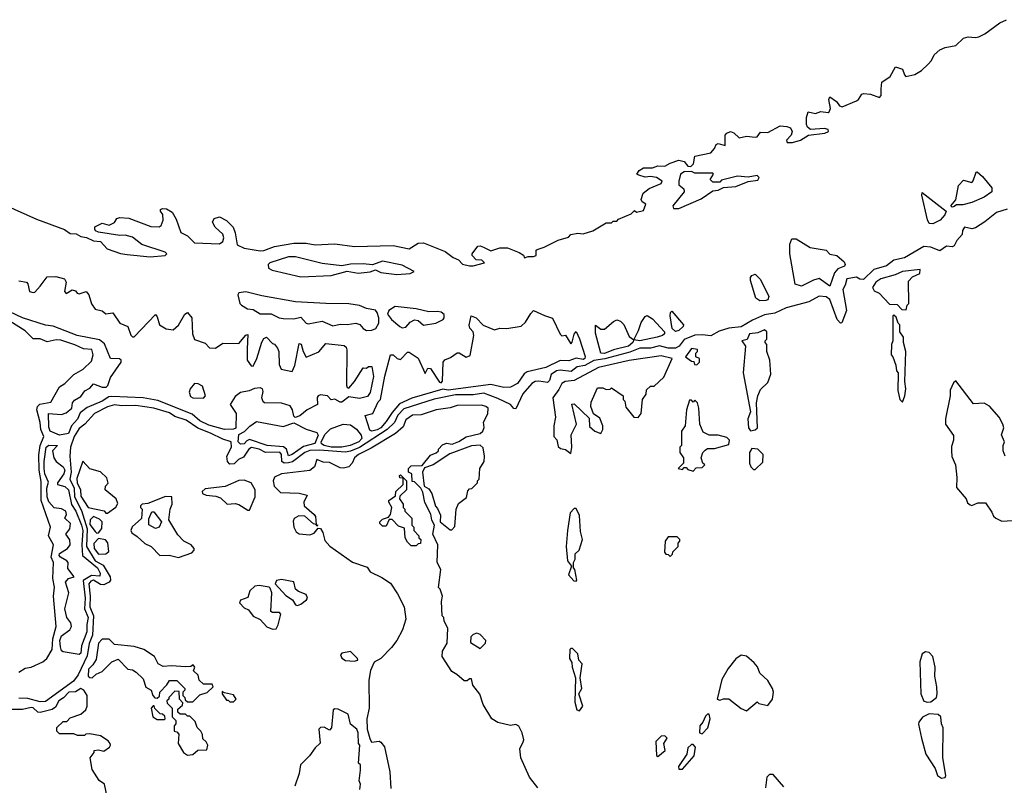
# Model space of a CAD drawing. Extents: x 1966327 to 2147849, y 395140 to 552178.
# Tile 49 of 256: x 2051820 to 2057368, y 440929 to 445245. Entities that reach past the tile are written whole.
import ezdxf

# ---------------------------------------------------------------- set-up
doc = ezdxf.new("R2010")
doc.units = 0

msp = doc.modelspace()

# ---------------------------------------------------------------- linework, layer by layer
at = {"layer": '0CON20XD'}
for points in [[(2056674.6, 444854.6), (2056677.4, 444892.6), (2056724.6, 444925), (2056755, 444978.6), (2056795.3, 444965.3), (2056805, 444933.3), (2056814.2, 444924.2), (2056864.3, 444935.7), (2056901.3, 444958.7), (2056940, 444995), (2056958.1, 445015), (2056973.8, 445046.2), (2057005.2, 445074.8), (2057035, 445088.7), (2057095, 445099.4), (2057138.3, 445141.7), (2057165, 445148.2), (2057205, 445143.8), (2057225, 445147.7), (2057258.6, 445165), (2057342.1, 445227.9), (2057380.8, 445245)], [(2051735, 444200.9), (2051915, 444119.7), (2052072.2, 444062.2), (2052105, 444039.6), (2052138.5, 444038.5), (2052165, 444022.5), (2052196.7, 444016.7), (2052235, 443997.8), (2052275, 443994.4), (2052313.2, 443953.2), (2052387.9, 443927.9), (2052425, 443922), (2052555, 443907.5), (2052640, 443915), (2052650, 443925), (2052640, 443935), (2052508.3, 443978.3), (2052455, 444019.2), (2052415, 444030.8), (2052385, 444029.4), (2052265, 444046.7), (2052247.5, 444055), (2052242.5, 444065), (2052243.3, 444076.7), (2052285, 444097.5), (2052325, 444087.5), (2052355, 444102.5), (2052367.5, 444125), (2052385, 444130), (2052435, 444125.8), (2052559.4, 444079.4), (2052605, 444076.7), (2052616.4, 444085), (2052628.1, 444115), (2052626.2, 444146.2), (2052614.3, 444165.7), (2052614, 444175), (2052625, 444180.4), (2052648.1, 444178.1), (2052679.5, 444159.5), (2052701.2, 444121.2), (2052728.2, 444045), (2052765.8, 444025.8), (2052805, 443987.1), (2052945, 443981.9), (2052965.5, 443995), (2052970, 444015), (2052965.5, 444035.5), (2052922, 444075), (2052907, 444103), (2052916.7, 444125), (2052945, 444134), (2052985, 444112.2), (2053022.2, 444075), (2053034.1, 444044.1), (2053046.2, 443975), (2053085, 443958), (2053175, 443941.2), (2053195, 443943.3), (2053255, 443966.7), (2053365, 443986.2), (2053435, 443986.2), (2053485, 443976.7), (2053595, 443982), (2053705.9, 443965.9), (2053925, 443971.6), (2054015, 443954.3), (2054065.6, 443984.4), (2054095, 443987.6), (2054217.4, 443937.4), (2054261.9, 443905), (2054292.2, 443892.2), (2054315, 443867.5), (2054355, 443856.7), (2054375, 443856.7), (2054440, 443875), (2054425, 443890), (2054391.7, 443891.7), (2054370, 443915), (2054370, 443925), (2054402.1, 443967.9), (2054415, 443970.8), (2054433.1, 443963.1), (2054475, 443942.9), (2054525, 443959.4), (2054568.1, 443958.1), (2054633.6, 443933.6), (2054658.3, 443918.3), (2054665, 443902.5), (2054685, 443910), (2054715, 443910), (2054730, 443915), (2054730, 443945), (2054735, 443950), (2054775, 443962.5), (2054855, 444002.5), (2054911.7, 444018.3), (2054926.1, 444033.9), (2054965, 444041.2), (2054995, 444037.5), (2055050, 444055), (2055125, 444100), (2055155, 444100), (2055165, 444110), (2055185, 444110), (2055195, 444120), (2055265, 444150), (2055285, 444170), (2055295, 444160), (2055335, 444170), (2055347.5, 444205), (2055328, 444218), (2055321.7, 444231.7), (2055333.1, 444266.9), (2055366.8, 444293.2), (2055435, 444321.2), (2055440, 444335), (2055407.5, 444355), (2055375, 444361.4), (2055345, 444358.1), (2055308.1, 444368.1), (2055296.7, 444375), (2055310, 444395), (2055335, 444410.4), (2055385, 444409.7), (2055415, 444421.1), (2055455, 444419.2), (2055485, 444436.9), (2055535, 444453.9), (2055564, 444445), (2055585, 444420), (2055601.7, 444418.3), (2055617, 444433), (2055625, 444476.2), (2055713.8, 444495), (2055735, 444518.8), (2055745, 444541.9), (2055755, 444546.9), (2055795.6, 444535), (2055795.9, 444595), (2055804.1, 444605.9), (2055825, 444614.8), (2055845, 444606.8), (2055875, 444579.7), (2055915, 444587.7), (2055965, 444582), (2055975, 444585.6), (2055995, 444611.8), (2056035, 444609.6), (2056105, 444646.8), (2056143.1, 444643.1), (2056163.3, 444635), (2056173.3, 444615), (2056167.5, 444595), (2056140, 444565), (2056145, 444552.5), (2056175, 444553.3), (2056220, 444565), (2056265, 444593.3), (2056357.5, 444605), (2056376.7, 444615), (2056375, 444626), (2056355, 444630.8), (2056276.7, 444626.7), (2056260, 444640), (2056253.3, 444653.3), (2056254.2, 444694.2), (2056263.9, 444726.1), (2056305, 444715.6), (2056335, 444727.8), (2056375, 444721.1), (2056382, 444725), (2056388.4, 444745), (2056378.9, 444795), (2056385, 444810), (2056423.1, 444783.1), (2056438.6, 444758.6), (2056455, 444754.1), (2056535, 444786.8), (2056546.7, 444795), (2056565, 444824.6), (2056575, 444828.8), (2056614.4, 444824.4), (2056665, 444807.1), (2056675, 444817.5), (2056674.6, 444854.6)], [(2055505, 444180), (2055535, 444181.4), (2055660, 444235), (2055725, 444280), (2055755, 444283.3), (2055785, 444300), (2055855, 444304.2), (2055925, 444332.5), (2055979.4, 444340.6), (2055986.5, 444355), (2055975, 444366.9), (2055925, 444357.5), (2055865, 444362.5), (2055775, 444340), (2055765, 444330), (2055725, 444330), (2055710, 444345), (2055730, 444375), (2055725, 444380), (2055625, 444380), (2055605, 444390), (2055565, 444387.5), (2055543.8, 444375), (2055533.9, 444333.9), (2055535, 444313.8), (2055562.3, 444292.3), (2055564, 444275), (2055500, 444195), (2055505, 444180)], [(2057075, 444187.5), (2057067.5, 444195), (2057095, 444230), (2057109.3, 444310.7), (2057138.8, 444341.2), (2057185, 444327.5), (2057193.6, 444336.4), (2057210, 444385), (2057215, 444386.7), (2057245, 444362), (2057297.7, 444297.7), (2057297.3, 444275), (2057255, 444244.8), (2057184.7, 444214.7), (2057135, 444201.2), (2057098, 444202), (2057085, 444192), (2057075, 444187.5)], [(2056965, 444094.8), (2056945.5, 444095.5), (2056935, 444116.7), (2056903.8, 444255), (2056905, 444270), (2057040, 444165), (2057032.9, 444145), (2057006.9, 444115), (2056965, 444094.8)], [(2057385, 444176.4), (2057325, 444158.9), (2057258.5, 444105), (2057205, 444071.2), (2057185, 444065.9), (2057143.6, 444076.4), (2057133.1, 444056.9), (2057130.8, 444035), (2057100.1, 443999.9), (2057085, 443970.9), (2057075, 443965.3), (2057042.5, 443967.5), (2057005, 443942.6), (2056955, 443963.3), (2056915, 443965.8), (2056805, 443902.5), (2056745, 443889.2), (2056705, 443857.7), (2056633.5, 443836.5), (2056575, 443781.2), (2056555, 443783.3), (2056535, 443794.3), (2056480.6, 443785), (2056471.7, 443748.3), (2056458.8, 443725), (2056478.1, 443605), (2056453.3, 443536.7), (2056445, 443534.2), (2056427.1, 443555), (2056385, 443668.7), (2056365, 443683.5), (2056325, 443686.7), (2056267.5, 443655), (2056138.4, 443621.6), (2056075, 443589.8), (2056017.8, 443582.2), (2055949.2, 443550.8), (2055885, 443512.8), (2055815, 443506.6), (2055761.5, 443488.5), (2055715, 443463.3), (2055665, 443469.5), (2055625, 443467.2), (2055565, 443442.4), (2055536.9, 443405), (2055515, 443393.2), (2055475, 443392.7), (2055425, 443407), (2055375, 443393.5), (2055315, 443393.5), (2055258.6, 443371.4), (2055116.3, 443333.7), (2055055.8, 443324.2), (2055005, 443296), (2054962.1, 443287.9), (2054927.7, 443262.3), (2054865, 443268.8), (2054844.4, 443265.6), (2054814.9, 443245), (2054805, 443211.9), (2054795, 443200.3), (2054745, 443208), (2054724.5, 443205.5), (2054705, 443194.7), (2054655, 443136.8), (2054615, 443052.4), (2054605, 443054.2), (2054585, 443075.5), (2054515, 443110), (2054435, 443139.7), (2054375, 443130.1), (2054275, 443129.5), (2054155, 443106.5), (2053985, 443052.2), (2053951.5, 443015), (2053931.4, 442975), (2053891.1, 442935), (2053735, 442833.8), (2053685, 442812.8), (2053655, 442807.4), (2053509.3, 442819.3), (2053455, 442817.3), (2053427.6, 442805), (2053357, 442753), (2053335, 442746.9), (2053310.5, 442745), (2053296.2, 442755), (2053294.9, 442795), (2053285, 442806.7), (2053205, 442805.3), (2053169.5, 442825), (2053127, 442833), (2053111.6, 442825), (2053081.1, 442778.9), (2053052.6, 442765), (2053028.1, 442741.9), (2053005, 442739.2), (2052990.2, 442755), (2052988, 442785), (2053012.8, 442835), (2053011.1, 442865), (2052965, 442879.8), (2052894.9, 442915.1), (2052822.9, 442942.9), (2052758, 442988), (2052695, 443007.8), (2052665, 443028.3), (2052575.1, 443055.1), (2052475, 443070.4), (2052395, 443067.9), (2052355, 443074.1), (2052315, 443062.9), (2052241.7, 443025), (2052187.1, 442965), (2052155, 442941.5), (2052127.3, 442895), (2052106, 442835), (2052102.8, 442785), (2052109.2, 442695), (2052101.9, 442655), (2052126.7, 442605), (2052128.9, 442555), (2052168.3, 442478.3), (2052200.1, 442375), (2052196.8, 442275), (2052245.3, 442195.3), (2052290.9, 442170.9), (2052329.3, 442105), (2052331.2, 442085), (2052323.9, 442075), (2052295, 442060.1), (2052275, 442061.9), (2052235, 442084.8), (2052220.8, 442079.2), (2052210.1, 442065), (2052216.7, 441995), (2052214.8, 441934.8), (2052235.7, 441885), (2052229.7, 441775), (2052212, 441728), (2052200.6, 441659.4), (2052148.6, 441551.4), (2052123.9, 441516.1), (2051965, 441401.9), (2051935, 441399.6), (2051865, 441419.5), (2051815, 441420.8)], [(2056225, 443742.8), (2056190, 443755), (2056160, 443925), (2056160.5, 443979.5), (2056170.7, 444009.3), (2056195, 444010), (2056275, 443960), (2056365, 443946.2), (2056384.2, 443924.2), (2056425, 443915.8), (2056465, 443880.8), (2056471.2, 443865), (2056467.2, 443855), (2056430, 443840), (2056411, 443819), (2056385, 443743.8), (2056325, 443785.3), (2056293.3, 443776.7), (2056225, 443742.8)], [(2053405, 443796.2), (2053575, 443803.5), (2053665, 443828), (2053727.1, 443817.1), (2053795, 443823.3), (2053825, 443834.3), (2053855, 443820), (2053945, 443809.6), (2054020, 443815), (2054042.5, 443825), (2053975, 443861.9), (2053865, 443884.3), (2053807.7, 443862.3), (2053755, 443868), (2053685, 443866.2), (2053635, 443856.7), (2053525, 443870), (2053375, 443907.5), (2053335, 443907.5), (2053230, 443875), (2053220, 443865), (2053222.5, 443845), (2053243.2, 443833.2), (2053405, 443796.2)], [(2055990.4, 443660.4), (2055968, 443675), (2055938.6, 443775), (2055938.8, 443791.2), (2055946.4, 443803.6), (2055965, 443810), (2055995, 443780), (2056040.8, 443685), (2056035, 443666.4), (2056025, 443662.2), (2055990.4, 443660.4)], [(2056815, 443610), (2056820, 443635), (2056830, 443645), (2056828.3, 443771.7), (2056850, 443795), (2056892.5, 443815), (2056895, 443836), (2056793.8, 443825), (2056753.1, 443806.9), (2056672.5, 443785), (2056643.8, 443765), (2056626, 443735), (2056635, 443717.5), (2056663, 443703), (2056721.7, 443641.7), (2056765, 443640), (2056791.7, 443611.7), (2056815, 443610)], [(2051815, 443773.3), (2051857.5, 443765), (2051865.8, 443755.8), (2051875, 443712.5), (2051895, 443706.7), (2051905, 443710), (2051936.2, 443743.8), (2051975, 443795.6), (2052022.9, 443797.1), (2052072.5, 443785), (2052081.2, 443765), (2052073.3, 443713.3), (2052081.7, 443701.7), (2052115, 443722.5), (2052135, 443717.5), (2052143.6, 443703.6), (2052155, 443700), (2052195, 443712.5), (2052210, 443695), (2052224.1, 443644.1), (2052245, 443612.5), (2052285, 443603.3), (2052305, 443586.7), (2052345, 443592.5), (2052384.1, 443534.1), (2052430, 443515), (2052446.4, 443466.4), (2052455, 443457.5), (2052465, 443457.5), (2052585, 443582.5), (2052595, 443570), (2052607.5, 443525), (2052645, 443502.5), (2052685, 443497.5), (2052715, 443523.3), (2052750, 443585), (2052765, 443594.2), (2052790, 443565), (2052793.1, 443475), (2052805, 443442.5), (2052865, 443422.5), (2052890, 443395), (2052923, 443393), (2052965, 443422.5), (2053055, 443420), (2053095, 443466.7), (2053105, 443470), (2053101.1, 443388.9), (2053101.2, 443325), (2053123.6, 443293.6), (2053135, 443292.5), (2053157.1, 443335), (2053185, 443427.5), (2053195, 443447.5), (2053210, 443455), (2053245, 443420), (2053256.4, 443416.4), (2053273.6, 443393.6), (2053280, 443375), (2053281.7, 443301.7), (2053292.5, 443275), (2053355, 443262.5), (2053370.8, 443295), (2053395, 443420), (2053405.9, 443415.9), (2053416.7, 443375), (2053435, 443342.5), (2053505, 443372.5), (2053545, 443420), (2053648.3, 443408.3), (2053659.7, 443399.7), (2053663.9, 443383.9), (2053662, 443185), (2053665, 443172.5), (2053675, 443167.5), (2053706.7, 443205), (2053755, 443282.5), (2053775, 443280), (2053785, 443290), (2053805, 443290), (2053813.6, 443233.6), (2053795.7, 443144.3), (2053779.8, 443120.2), (2053735, 443110), (2053675, 443120), (2053635, 443089.2), (2053625, 443089.2), (2053595, 443106), (2053575, 443102.5), (2053555, 443125.5), (2053515, 443129.6), (2053502, 443125), (2053496, 443115), (2053497.5, 443075), (2053440, 443045), (2053398.3, 443011.7), (2053373, 443003), (2053365, 443010), (2053358, 443045), (2053345, 443067.5), (2053295, 443082.5), (2053200, 443085), (2053191.7, 443091.7), (2053184.2, 443114.2), (2053191.4, 443148.6), (2053188.6, 443165), (2053175, 443170), (2053143.6, 443166.4), (2053113.6, 443153.6), (2053065, 443143.8), (2053035, 443121.2), (2053006, 443075), (2053040, 443025), (2053037, 442943), (2053025, 442937.5), (2052974.2, 442935.8), (2052885, 442959.8), (2052835, 442983.3), (2052791.5, 443021.5), (2052598.5, 443098.5), (2052515, 443113.9), (2052338.4, 443121.6), (2052321.5, 443118.5), (2052285, 443094.8), (2052200.7, 443059.3), (2052160.8, 443029.2), (2052145, 442992.5), (2052111.8, 442955), (2052095, 442913.1), (2052045, 442903.3)], [(2053775, 443493), (2053805, 443494), (2053825.9, 443505), (2053842.8, 443535), (2053843.9, 443565), (2053835, 443594), (2053825, 443608.1), (2053775, 443617.5), (2053735, 443634.2), (2053675, 443644.2), (2053545.7, 443644.3), (2053375, 443655.5), (2053185, 443688.9), (2053095, 443710.8), (2053055, 443706.2), (2053048.8, 443695), (2053060, 443645), (2053070, 443635), (2053104, 443615), (2053135, 443610.8), (2053175, 443587.4), (2053236.6, 443586.6), (2053281.4, 443565), (2053305, 443560.2), (2053365, 443558.4), (2053405, 443567.8), (2053434.2, 443535), (2053445, 443531.3), (2053525, 443545.3), (2053585, 443519.8), (2053625, 443529), (2053665, 443526.6), (2053715, 443534.6), (2053737.4, 443527.4), (2053755.4, 443505), (2053775, 443493)], [(2052045, 442903.3), (2051992.5, 442925), (2051985, 442947.5), (2051982.7, 443025), (2052055, 443020.4), (2052081.7, 443028.3), (2052113.8, 443055), (2052118, 443085), (2052128.8, 443101.2), (2052165, 443121.2), (2052187.3, 443152.7), (2052215, 443168.8), (2052235, 443193.3), (2052285, 443174.2), (2052307.3, 443172.7), (2052317.1, 443182.9), (2052331.7, 443228.3), (2052392.5, 443315), (2052392.5, 443325), (2052383, 443333), (2052332.5, 443335), (2052298.8, 443418.8), (2052269.5, 443439.5), (2052143.3, 443465), (2052008.1, 443518.1), (2051965, 443523.8), (2051835, 443565.2), (2051765, 443599)], [(2053805, 442925.7), (2053792.1, 442932.1), (2053766.7, 443013.3), (2053810, 443025), (2053839.3, 443090.7), (2053852.5, 443105), (2053877.5, 443235), (2053910, 443355), (2053925, 443356.7), (2053947.5, 443335), (2053965, 443330), (2054005, 443370), (2054015, 443370), (2054065, 443337.5), (2054105, 443250), (2054120, 443280), (2054135, 443278.8), (2054185, 443202.5), (2054195, 443197.5), (2054203, 443207), (2054206.4, 443313.6), (2054215, 443327.5), (2054248.3, 443341.7), (2054285, 443367.5), (2054296.7, 443366.7), (2054335, 443342.5), (2054357.7, 443352.3), (2054378.8, 443465), (2054375.9, 443485.9), (2054356.7, 443506.7), (2054352.4, 443522.4), (2054363.4, 443576.6), (2054392.5, 443565), (2054432.3, 443522.3), (2054495, 443496.1), (2054525, 443505.3), (2054565, 443505.2), (2054645, 443518), (2054670, 443540), (2054700.8, 443589.2), (2054715, 443606.4), (2054777.1, 443577.1), (2054823.2, 443563.2), (2054865, 443472.5), (2054875, 443463.3), (2054895, 443467.5), (2054925, 443417.5), (2054933.6, 443426.4), (2054945, 443472.5), (2054955, 443487.5), (2054975, 443446.7), (2055006.2, 443346.2), (2055005, 443334.8), (2054995, 443330.4), (2054955, 443337.9), (2054915, 443321.7), (2054865, 443324), (2054785, 443285.2), (2054679.8, 443260.2), (2054661.9, 443248.1), (2054625, 443193.6), (2054585.5, 443174.5), (2054547.7, 443172.3), (2054475, 443189.1), (2054235, 443157.5), (2054205, 443161.5), (2054029.2, 443110.8), (2053960.4, 443079.6), (2053918.7, 443031.3), (2053885, 442979.5), (2053855, 442944.5), (2053835, 442933), (2053805, 442925.7)], [(2053975, 443508.8), (2053995, 443511.3), (2054020.7, 443539.3), (2054045, 443553.3), (2054065, 443550), (2054095, 443523.8), (2054165, 443533.5), (2054205.5, 443555), (2054212.5, 443565), (2054212.4, 443582.4), (2054195, 443596.9), (2054175, 443600.8), (2054125, 443597.5), (2054055, 443615.6), (2053935, 443627.5), (2053899.2, 443605), (2053893.3, 443585), (2053914.7, 443555), (2053962.1, 443515), (2053975, 443508.8)], [(2055515, 443486.7), (2055497.1, 443505), (2055486.2, 443575), (2055487.5, 443595), (2055495, 443602.5), (2055561.2, 443525), (2055559.2, 443515), (2055535, 443492.9), (2055515, 443486.7)], [(2056795, 443090), (2056807.5, 443125), (2056812.5, 443165), (2056807.5, 443205), (2056812.5, 443375), (2056800, 443425), (2056800, 443455), (2056780, 443485), (2056780, 443525), (2056770, 443535), (2056758.3, 443568.3), (2056745, 443580), (2056740, 443575), (2056740, 443435), (2056732.5, 443415), (2056730, 443355), (2056740, 443345), (2056757, 443297), (2056760, 443265), (2056770, 443255), (2056767.5, 443155), (2056780, 443105), (2056795, 443090)], [(2051815, 441567.3), (2051851.2, 441588.8), (2051885, 441595.9), (2051951.2, 441625), (2051972.1, 441645), (2052003.7, 441695), (2052006.3, 441755), (2052025.4, 441825.4), (2052010.1, 441995), (2052016.5, 442046.5), (2052007.5, 442095), (2052010.4, 442185), (2051998.1, 442215), (2052011.4, 442285), (2051982.7, 442335), (2051994.2, 442385), (2051941.9, 442535), (2051941.6, 442641.6), (2051928.8, 442705), (2051928, 442792), (2051934.7, 442845), (2051955.8, 442895), (2051939.5, 442935), (2051936, 442975), (2051916.1, 443045), (2051920.9, 443065), (2051933, 443077), (2051995, 443089.5), (2052044, 443176), (2052075.2, 443195), (2052125.9, 443244.1), (2052177.5, 443275), (2052225, 443320), (2052234.2, 443355), (2052226.8, 443386.8), (2052179.4, 443389.4), (2052131.4, 443411.4), (2052051.7, 443438.3), (2052025, 443440.8), (2051975, 443429.3), (2051935, 443446.8), (2051895, 443446.5), (2051851.7, 443491.7), (2051765, 443546.5)], [(2055115, 443363), (2055094.7, 443365), (2055065, 443477.5), (2055065, 443522.5), (2055095, 443501.2), (2055115, 443500), (2055166.4, 443543.6), (2055185, 443552.5), (2055205, 443546.2), (2055225, 443526.2), (2055255, 443459.2), (2055280, 443440), (2055307.7, 443492.3), (2055322, 443538), (2055345, 443572.5), (2055355, 443576.7), (2055385, 443558.8), (2055454, 443485), (2055454, 443475), (2055442.5, 443465), (2055412.9, 443455), (2055314.8, 443434.8), (2055280, 443440), (2055274.4, 443425), (2055250.7, 443405), (2055166, 443384), (2055115, 443363)], [(2055938.3, 442928.3), (2055965, 442932.5), (2055977.5, 442945), (2055972.5, 443085), (2055980, 443125), (2055995, 443160), (2056035, 443200), (2056053, 443247), (2056047.5, 443325), (2056030, 443375), (2056030, 443415), (2056020, 443425), (2056020, 443435), (2056030, 443445), (2056030, 443485), (2056016, 443496), (2055979.3, 443480.7), (2055933.3, 443475), (2055918.3, 443441.7), (2055890, 443435), (2055910, 443405), (2055896.7, 443255), (2055937.5, 443035), (2055922.5, 442995), (2055927.5, 442945), (2055938.3, 442928.3)], [(2055635, 443300), (2055650, 443315), (2055650, 443335), (2055630, 443345), (2055630, 443365), (2055640, 443375), (2055640, 443385), (2055605, 443391.2), (2055572.5, 443345), (2055605, 443320), (2055618.3, 443318.3), (2055621.7, 443301.7), (2055635, 443300)], [(2054925, 442800), (2054931.4, 442835), (2054927.8, 442905), (2054957.5, 442965), (2054931.7, 443078.3), (2054945, 443080), (2055028.3, 442998.3), (2055031.7, 442951.7), (2055060, 442925), (2055095, 442912.5), (2055106.7, 442935), (2055106.7, 442955), (2055088.3, 442998.3), (2055053, 443023), (2055037.5, 443065), (2055040.7, 443089.3), (2055075, 443170), (2055105, 443170), (2055125, 443160), (2055147, 443163), (2055155, 443170), (2055220, 443125), (2055220, 443105), (2055230, 443095), (2055235, 443060), (2055280, 443005), (2055305, 443002.5), (2055322.5, 443025), (2055330, 443105), (2055350, 443135), (2055351.7, 443158.3), (2055375, 443180), (2055395, 443180), (2055449.3, 443230.7), (2055497.5, 443335), (2055435, 443351.1), (2055254.4, 443324.4), (2055081.2, 443285), (2054945, 443210.6), (2054894.5, 443205.5), (2054875, 443193.8), (2054858.8, 443161.2), (2054823.3, 443113.3), (2054840, 443005), (2054830, 442955), (2054830, 442895), (2054847, 442877), (2054855, 442840), (2054868.3, 442828.3), (2054895, 442822.5), (2054925, 442800)], [(2052855, 443112.5), (2052867.5, 443125), (2052850, 443180), (2052825, 443193.3), (2052805, 443193.8), (2052780, 443165), (2052775.8, 443145), (2052781.7, 443121.7), (2052795, 443113.8), (2052855, 443112.5)], [(2057372.5, 442785), (2057362.5, 442815), (2057362.5, 442845), (2057370, 442865), (2057353.3, 442905), (2057366.2, 442943.8), (2057360, 442965), (2057338.8, 443005), (2057285, 443066.7), (2057255, 443082.5), (2057195, 443080), (2057095, 443210), (2057081.7, 443198.3), (2057063.6, 443156.4), (2057062.5, 443125), (2057036.7, 442995), (2057037.5, 442965), (2057081.7, 442901.7), (2057082.5, 442875), (2057070.7, 442839.3), (2057070, 442815), (2057073, 442783), (2057092.5, 442735), (2057100, 442665), (2057098.3, 442608.3), (2057152.5, 442545), (2057160.7, 442520.7), (2057175, 442510), (2057185, 442507.5), (2057218.3, 442521.7), (2057261.7, 442521.7), (2057298.8, 442468.8), (2057307, 442447), (2057320, 442435), (2057355, 442417.5)], [(2055615, 442700), (2055631.7, 442718.3), (2055665, 442720), (2055680, 442735), (2055670, 442745), (2055660, 442775), (2055670, 442805), (2055681.7, 442818.3), (2055695, 442827.5), (2055735, 442827.5), (2055815, 442850), (2055820, 442875), (2055805, 442890), (2055755, 442902.5), (2055705, 442902.5), (2055670.7, 442920.7), (2055652.5, 442965), (2055647.5, 443055), (2055640, 443085), (2055625, 443100), (2055615, 443090), (2055605, 443100), (2055595, 443100), (2055577.5, 443045), (2055570, 442955), (2055550, 442925), (2055550, 442845), (2055540, 442835), (2055540, 442805), (2055560, 442775), (2055560, 442745), (2055530, 442715), (2055555, 442710), (2055565, 442720), (2055575, 442720), (2055585, 442710), (2055615, 442700)], [(2054739.4, 440915), (2054692.9, 440975), (2054643.3, 441085), (2054637.5, 441135), (2054656.7, 441175), (2054660, 441185), (2054651.2, 441225), (2054633, 441263), (2054615, 441272.5), (2054585, 441266.2), (2054515, 441284), (2054480.6, 441305), (2054432, 441385), (2054413.6, 441443.6), (2054373, 441493), (2054365, 441530), (2054355, 441530), (2054341.7, 441518.3), (2054325, 441517.5), (2054283.6, 441553.6), (2054255, 441570), (2054200, 441655), (2054202.5, 441685), (2054229.3, 441730.7), (2054233.3, 441815), (2054212.5, 441855), (2054210, 441875), (2054200, 441885), (2054197.5, 441965), (2054202.5, 441995), (2054190, 442035), (2054180, 442045), (2054192.5, 442145), (2054172.5, 442185), (2054176.7, 442285), (2054147.5, 442345), (2054157.5, 442395), (2054143, 442423), (2054137, 442457), (2054103, 442523), (2054091.7, 442581.7), (2054080, 442605), (2054045, 442640), (2054031.7, 442641.7), (2054030, 442685), (2054010, 442695), (2054010, 442715), (2054025, 442730), (2054088.3, 442731.7), (2054135, 442790), (2054167, 442803), (2054180, 442815), (2054180, 442825), (2054201.7, 442848.3), (2054225, 442857.5), (2054257, 442853), (2054295, 442867.5), (2054335, 442893.3), (2054415, 442913.3), (2054430, 442925), (2054436.4, 442946.4), (2054433.6, 442976.4), (2054457, 443023), (2054460, 443055), (2054447.5, 443065), (2054421.4, 443071.4), (2054285, 443071.2), (2054245, 443056.6), (2054166.7, 443045), (2054082.6, 443017.4), (2054032.5, 443015), (2053995, 442989.1), (2053980.7, 442949.3), (2053938, 442912), (2053801.1, 442828.9), (2053728.6, 442795), (2053706, 442775), (2053693.8, 442745), (2053675.6, 442724.4), (2053645, 442716.7), (2053625, 442719.1), (2053565, 442749.1), (2053530.7, 442750.7), (2053495, 442765.7), (2053481.1, 442725), (2053455.5, 442704.5), (2053295, 442684.4), (2053255, 442665.5), (2053247.5, 442645), (2053254, 442615), (2053290.3, 442580.3), (2053395.7, 442575.7), (2053439.2, 442565), (2053421.2, 442525), (2053423.3, 442505), (2053480, 442455), (2053486.2, 442445), (2053490, 442400), (2053500, 442395), (2053495, 442390), (2053490, 442400), (2053475, 442402.5), (2053426.8, 442446.8), (2053392.5, 442447.5), (2053366.4, 442433.6), (2053361.2, 442418.8), (2053365.6, 442385), (2053378, 442358), (2053395, 442347.5), (2053455, 442341.2), (2053479.2, 442350.8), (2053501.7, 442378.3), (2053515, 442377.5), (2053528, 442355), (2053538.8, 442308.8), (2053567.5, 442277.5), (2053695, 442187.5), (2053778.3, 442158.3), (2053795, 442133.3), (2053861.3, 442101.3), (2053909.4, 442069.4), (2053948.9, 442008.9), (2053986.2, 441935), (2053996.1, 441866.1), (2053977.1, 441805), (2053944.4, 441745), (2053915, 441707.1), (2053855, 441644.2), (2053817, 441623), (2053797.1, 441577.1), (2053787.8, 441522.2), (2053789.6, 441365), (2053775.8, 441305), (2053777.5, 441245), (2053793, 441193), (2053803, 441173), (2053845, 441177.5), (2053855, 441172.5), (2053875.9, 441145.9), (2053906.2, 441005), (2053910.8, 440910.8)], [(2053335, 442785.9), (2053324, 442825), (2053307.3, 442837.3), (2053215, 442845.5), (2053115, 442878), (2053099.2, 442870.8), (2053085, 442853.8), (2053065, 442852.1), (2053051.3, 442865), (2053055, 442907.5), (2053086.1, 442923.9), (2053116, 442954), (2053155, 442979.2), (2053305, 442951.2), (2053365, 442973.3), (2053435, 442937.5), (2053495, 442917.5), (2053502.5, 442902.5), (2053483, 442857), (2053420, 442840), (2053355, 442793.5), (2053335, 442785.9)], [(2053635, 442834.8), (2053575.8, 442835.8), (2053535, 442844.2), (2053520.4, 442855), (2053518.9, 442865), (2053541.1, 442908.9), (2053571.3, 442938.7), (2053642.5, 442965), (2053685, 442962), (2053717.7, 442937.7), (2053743.7, 442903.7), (2053748.8, 442885), (2053730.9, 442865), (2053683.1, 442845), (2053635, 442834.8)], [(2052155, 441666.4), (2052065, 441681.9), (2052055, 441687.1), (2052049.3, 441709.3), (2052046.4, 441745), (2052055, 441771.8), (2052103.3, 441805), (2052112.7, 441825), (2052107.5, 441845), (2052085, 441876.2), (2052073.5, 441925), (2052097.5, 442015), (2052078.6, 442075), (2052094.6, 442095.4), (2052127.5, 442105), (2052090.6, 442150.6), (2052092.7, 442185), (2052086.1, 442195), (2052049.1, 442215), (2052041.6, 442225), (2052045, 442236.7), (2052088.8, 442265), (2052103.9, 442285), (2052102.6, 442312.6), (2052079.5, 442345), (2052102.1, 442375), (2052105.4, 442405), (2052074.3, 442435), (2052082.9, 442455), (2052080, 442475), (2052055, 442487.5), (2052015, 442492.7), (2051985, 442527.5), (2051975.1, 442555), (2051973.3, 442605), (2051981.7, 442638.3), (2051962.4, 442685), (2051957.5, 442715), (2051957.4, 442755), (2051970, 442835), (2051985, 442846.8), (2052032.5, 442845), (2052004.4, 442815), (2052011.9, 442775), (2052025.7, 442755), (2052065, 442724.4), (2052073.5, 442705), (2052068.2, 442685), (2052032.5, 442635), (2052033.8, 442625), (2052075, 442613.9), (2052094.8, 442594.8), (2052112.6, 442512.6), (2052135.9, 442475), (2052168.2, 442395), (2052175.5, 442365), (2052169.7, 442285), (2052173.8, 442225), (2052258.5, 442155), (2052273.5, 442125), (2052270.9, 442109.1), (2052225, 442112), (2052176.8, 442083.2), (2052189.1, 441985), (2052185.8, 441925), (2052205.1, 441874.9), (2052197.5, 441835), (2052199, 441795), (2052168.3, 441715), (2052165, 441674.5), (2052155, 441666.4)], [(2054255, 442370), (2054271.7, 442388.3), (2054280, 442485), (2054293, 442517), (2054338.3, 442551.7), (2054345, 442590), (2054355, 442600), (2054368.3, 442601.7), (2054400, 442635), (2054400, 442645), (2054410, 442655), (2054412.5, 442715), (2054437.5, 442755), (2054440, 442785), (2054431.7, 442831.7), (2054415, 442847.5), (2054365, 442843.3), (2054243, 442797), (2054150, 442735), (2054101.7, 442718.3), (2054090, 442695), (2054100, 442615), (2054125, 442600), (2054142.5, 442575), (2054163, 442503), (2054175, 442490), (2054191.7, 442451.7), (2054190, 442415), (2054245, 442370), (2054255, 442370)], [(2055965, 442710), (2056008.3, 442751.7), (2056010, 442795), (2055980, 442825), (2055945, 442827.5), (2055932.5, 442805), (2055932.5, 442745), (2055940, 442725), (2055955, 442710), (2055965, 442710)], [(2052315, 442462.5), (2052362.4, 442497.6), (2052373, 442517), (2052363.1, 442545), (2052301.8, 442595), (2052303, 442615), (2052318.2, 442631.8), (2052311.7, 442661.7), (2052275.5, 442695.5), (2052215, 442713.3), (2052175, 442756.2), (2052142, 442658), (2052144.1, 442635), (2052161.8, 442595), (2052165, 442559.6), (2052205, 442495.2), (2052295.7, 442475.7), (2052305, 442462.5), (2052315, 442462.5)], [(2053115, 442480), (2053147.5, 442555), (2053146, 442595), (2053123.8, 442633.8), (2053085, 442648.6), (2053055, 442648.2), (2052977, 442613), (2052865, 442601.2), (2052847.5, 442585), (2052850, 442575), (2052870, 442565), (2052925, 442560), (2052950.7, 442550.7), (2052990, 442515), (2053035, 442517.5), (2053055, 442512.5), (2053105, 442480), (2053115, 442480)], [(2054055, 442280), (2054025, 442280), (2054005, 442300), (2053992.5, 442325), (2053988.3, 442378.3), (2053955, 442390), (2053918.3, 442428.3), (2053901.7, 442428.3), (2053885, 442390), (2053865, 442390), (2053850, 442405), (2053850, 442415), (2053865, 442430), (2053898.3, 442441.7), (2053910, 442455), (2053917.5, 442495), (2053900, 442525), (2053900, 442535), (2053938.3, 442561.7), (2053940, 442585), (2053980, 442625), (2053980, 442660), (2053961.7, 442661.7), (2053960, 442675), (2053965, 442680), (2054000, 442645), (2054000, 442595), (2053961.7, 442558.3), (2053960, 442545), (2053980, 442515), (2053980, 442495), (2053990, 442485), (2053990, 442475), (2054030, 442435), (2054030, 442395), (2054040, 442385), (2054040, 442365), (2054070, 442335), (2054070, 442325), (2054080, 442315), (2054078.3, 442291.7), (2054065, 442290), (2054055, 442280)], [(2052715, 442213.3), (2052790, 442240), (2052802.5, 442255), (2052802.5, 442265), (2052786.7, 442285), (2052745.8, 442305.8), (2052711.4, 442341.4), (2052661.2, 442425), (2052668, 442485), (2052679.1, 442515), (2052677.5, 442555), (2052642.1, 442557.9), (2052541.7, 442518.3), (2052510, 442515), (2052500, 442505), (2052500, 442495), (2052510, 442485), (2052507, 442433), (2052453.9, 442386.1), (2052446.7, 442365), (2052451.7, 442351.7), (2052482.3, 442332.3), (2052525, 442292.5), (2052560, 442275), (2052610, 442225), (2052663, 442227), (2052715, 442213.3)], [(2052585, 442376.7), (2052548.3, 442398.3), (2052548.3, 442431.7), (2052565, 442470), (2052575, 442470), (2052620, 442415), (2052605, 442384), (2052585, 442376.7)], [(2054955, 442080), (2054960, 442085), (2054947.5, 442145), (2054940, 442155), (2054940, 442185), (2054950, 442205), (2054950, 442235), (2054972.5, 442255), (2054991.2, 442315), (2054980.5, 442360.5), (2054975, 442450), (2054955, 442490), (2054945, 442490), (2054922.5, 442465), (2054906.2, 442365), (2054900, 442275), (2054907.5, 442195), (2054930, 442165), (2054912.5, 442115), (2054941.7, 442081.7), (2054955, 442080)], [(2052255, 442351.2), (2052265, 442352.5), (2052282.9, 442377.1), (2052284.4, 442414.4), (2052269.6, 442429.6), (2052235, 442444.1), (2052216.7, 442425), (2052215, 442400), (2052245, 442359.2), (2052255, 442351.2)], [(2057355, 442417.5), (2057415, 442422.5)], [(2052265, 442232.2), (2052305, 442233.7), (2052323.2, 442246.8), (2052317.1, 442297.1), (2052303.4, 442313.4), (2052265, 442320), (2052237.1, 442292.9), (2052239.4, 442265), (2052265, 442232.2)], [(2055485, 442220), (2055498.3, 442231.7), (2055500, 442245), (2055530, 442275), (2055530, 442295), (2055540, 442305), (2055540, 442315), (2055525, 442330), (2055475, 442330), (2055457.5, 442305), (2055453, 442243), (2055461.7, 442231.7), (2055475, 442230), (2055485, 442220)], [(2053385, 441943.8), (2053405, 441950.8), (2053435.7, 441975), (2053441.9, 441985), (2053434.5, 442005), (2053391.5, 442021.5), (2053374.6, 442034.6), (2053365, 442076), (2053295, 442090), (2053267, 442083), (2053260, 442065), (2053320, 442000), (2053356.7, 441975), (2053375, 441947.5), (2053385, 441943.8)], [(2053245, 441808.6), (2053265, 441812), (2053276.9, 441833.1), (2053291.2, 441895), (2053284, 441904), (2053244.1, 441904.1), (2053235, 441910), (2053240, 442015), (2053230.7, 442040.7), (2053226.4, 442046.4), (2053170, 442055), (2053145, 442052.5), (2053116.2, 442025), (2053105, 441987.5), (2053065, 441972.5), (2053058.3, 441958.3), (2053085, 441930), (2053109.3, 441919.3), (2053135, 441883.3), (2053175, 441863.3), (2053212.1, 441822.1), (2053245, 441808.6)], [(2052795, 441400), (2052835, 441440), (2052877, 441453), (2052910, 441485), (2052905, 441500), (2052855, 441500), (2052831.7, 441521.7), (2052825, 441550), (2052800, 441575), (2052807.5, 441595), (2052798.3, 441608.3), (2052785, 441600), (2052755, 441597.5), (2052675, 441602.5), (2052628.3, 441598.3), (2052600, 441615), (2052580, 441655), (2052520, 441695), (2052465, 441712.5), (2052355, 441722.5), (2052325, 441753.3), (2052285, 441754), (2052265, 441730.8), (2052250.9, 441639.1), (2052232.4, 441607.6), (2052208.6, 441585), (2052206.2, 441545), (2052215, 441536.2), (2052227.5, 441535), (2052250, 441555), (2052285, 441570), (2052340, 441625), (2052375, 441640), (2052430, 441585), (2052455, 441580), (2052477, 441567), (2052515, 441530), (2052531.7, 441481.7), (2052560, 441465), (2052570, 441435), (2052581.7, 441421.7), (2052595, 441420), (2052608.3, 441431.7), (2052610, 441455), (2052650, 441495), (2052665, 441520), (2052705, 441520), (2052750, 441475), (2052750, 441465), (2052740, 441455), (2052740, 441435), (2052750, 441425), (2052751.7, 441411.7), (2052765, 441400), (2052795, 441400)], [(2054415, 441700), (2054445, 441730), (2054447.5, 441745), (2054415, 441780), (2054395, 441787.5), (2054375, 441780), (2054363, 441767), (2054360, 441735), (2054415, 441700)], [(2054975, 441350), (2054992.5, 441375), (2054970, 441445), (2054987.5, 441475), (2054977.5, 441535), (2054990, 441615), (2054970, 441635), (2054965, 441670), (2054935, 441700), (2054925, 441700), (2054920, 441695), (2054917.5, 441645), (2054931.7, 441621.7), (2054932.5, 441595), (2054952.5, 441535), (2054948.3, 441398.3), (2054960, 441355), (2054975, 441350)], [(2053705, 441629.5), (2053725, 441634.4), (2053722.9, 441645), (2053685, 441683.8), (2053635, 441674), (2053628.6, 441665), (2053635, 441646), (2053655, 441633.3), (2053705, 441629.5)], [(2055915, 441350), (2055975, 441400), (2055985, 441390), (2056035, 441380), (2056062.5, 441415), (2056066.7, 441455), (2056062.5, 441475), (2056035, 441520), (2055990.7, 441560.7), (2055977, 441597), (2055959.3, 441619.3), (2055915, 441657.5), (2055885, 441662.5), (2055855, 441642.5), (2055812.7, 441587.3), (2055776.2, 441525), (2055750, 441415), (2055765, 441410), (2055785, 441417.5), (2055815, 441417.5), (2055885, 441362.5), (2055915, 441350)], [(2056935, 441398), (2056955, 441400.8), (2056986.7, 441425), (2056990, 441445), (2056988.8, 441485), (2056976.2, 441545), (2056978.8, 441595), (2056966.1, 441656.1), (2056945, 441677.5), (2056925, 441682.5), (2056905, 441670), (2056892, 441625), (2056898, 441445), (2056914.2, 441404.2), (2056935, 441398)], [(2052312.5, 440865), (2052297.5, 440935), (2052267, 440957), (2052228.3, 441018.3), (2052217.5, 441085), (2052240, 441115), (2052240, 441125), (2052265, 441130), (2052295, 441122.5), (2052326.4, 441143.6), (2052332.5, 441155), (2052330, 441165), (2052319.3, 441179.3), (2052275, 441207.5), (2052215, 441220), (2052193, 441217), (2052185, 441210), (2052145, 441210), (2052125, 441220), (2052045, 441220), (2052030, 441235), (2052030, 441255), (2052065, 441290), (2052085, 441290), (2052105, 441310), (2052165, 441330), (2052192.5, 441355), (2052200, 441375), (2052200, 441435), (2052181.2, 441465), (2052165, 441474.2), (2052135, 441456.7), (2052096, 441455), (2052067.6, 441422.4), (2052041.1, 441405), (2052020.9, 441369.1), (2052002.7, 441357.3), (2051935, 441338.9), (2051922.3, 441342.3), (2051896.7, 441366.7), (2051885, 441368.2), (2051835, 441355.8), (2051775, 441356.5)], [(2052765, 441100), (2052795, 441102.5), (2052823, 441127), (2052875, 441130), (2052880, 441155), (2052870, 441175), (2052851.7, 441191.7), (2052850, 441215), (2052840, 441235), (2052820, 441255), (2052808.3, 441288.3), (2052778.3, 441318.3), (2052765, 441320), (2052755, 441330), (2052725, 441330), (2052711.7, 441341.7), (2052711.7, 441358.3), (2052738.3, 441381.7), (2052740, 441395), (2052720, 441415), (2052718.3, 441458.3), (2052695, 441460), (2052660, 441425), (2052660, 441415), (2052650, 441405), (2052651.7, 441391.7), (2052680, 441365), (2052680, 441315), (2052700, 441295), (2052700, 441275), (2052690, 441265), (2052690, 441235), (2052705, 441230), (2052717, 441217), (2052712.5, 441165), (2052743.6, 441113.6), (2052765, 441100)], [(2053025, 441400), (2053040, 441415), (2053025, 441440), (2052975, 441450), (2052961.7, 441458.3), (2052960, 441445), (2052985, 441410), (2052995, 441410), (2053005, 441400), (2053025, 441400)], [(2052635, 441300), (2052640, 441305), (2052638.3, 441318.3), (2052625, 441330), (2052611.7, 441331.7), (2052581.7, 441361.7), (2052578.3, 441378.3), (2052571.7, 441378.3), (2052560, 441365), (2052570, 441315), (2052595, 441300), (2052635, 441300)], [(2053737.5, 440905), (2053740, 440935), (2053732.5, 440955), (2053740, 441015), (2053740, 441045), (2053730, 441055), (2053737.5, 441155), (2053730, 441165), (2053727.5, 441225), (2053720, 441245), (2053683.3, 441273.3), (2053670, 441330), (2053615, 441358.8), (2053595, 441361.2), (2053586.7, 441355), (2053577, 441253), (2053565, 441240), (2053535, 441256.7), (2053515, 441256), (2053505, 441246.7), (2053512.5, 441167.5), (2053485, 441140), (2053453.8, 441095), (2053403.1, 441045), (2053394.4, 440995.6), (2053370, 440925)], [(2055665, 441220), (2055697, 441253), (2055710, 441305), (2055705, 441330), (2055695, 441330), (2055685, 441320), (2055670, 441285), (2055652.5, 441265), (2055650, 441225), (2055665, 441220)], [(2057015, 440968.8), (2057035, 440972.5), (2057038.8, 440985), (2057021.2, 441085), (2057023.6, 441253.6), (2057013.8, 441275), (2057010, 441315), (2056995, 441328.8), (2056945, 441331.4), (2056907, 441313), (2056886.2, 441285), (2056883.9, 441273.9), (2056901.2, 441195), (2056926.7, 441105), (2056978.8, 441025), (2056991.2, 440985), (2057015, 440968.8)], [(2055415, 441092.5), (2055458, 441125), (2055450, 441165), (2055468, 441195), (2055455, 441208), (2055434.2, 441205.8), (2055404.4, 441175.6), (2055408.3, 441098.3), (2055415, 441092.5)], [(2055555, 441020), (2055620, 441095), (2055627.5, 441145), (2055615, 441160), (2055605, 441160), (2055585, 441140), (2055580, 441105), (2055532.5, 441035), (2055535, 441020), (2055555, 441020)], [(2056125, 440920), (2056065, 440990), (2056045, 440990), (2056030, 440975), (2056022.5, 440915)]]:
    msp.add_lwpolyline(points, dxfattribs=at)

doc.saveas('drawing.dxf')
